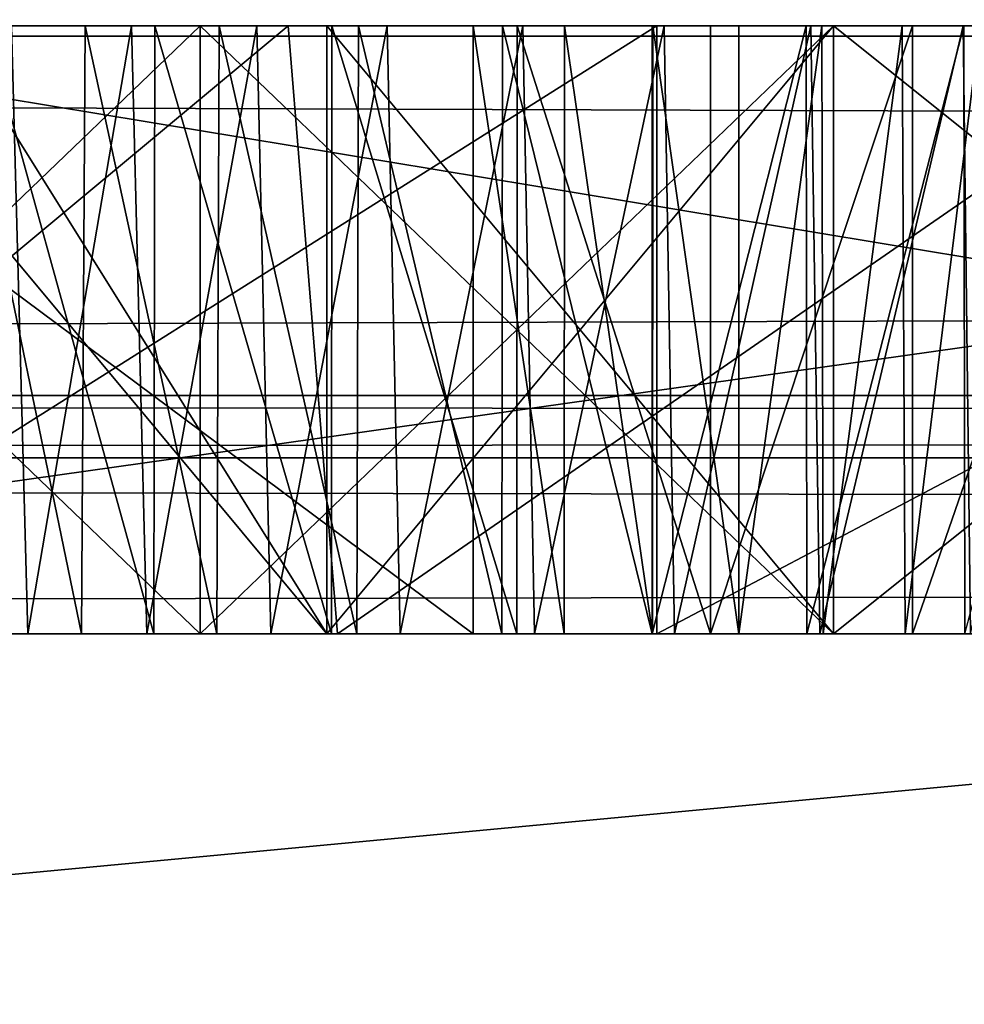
# Model space of a CAD drawing. Header units: millimetres. Extents: x -52 to 107, y -6 to 112.
# Tile 21 of 256: x -0.148 to 0.628, y -2.053 to -1.244. Entities that reach past the tile are written whole.
import ezdxf

# ---------------------------------------------------------------- set-up
doc = ezdxf.new("R2010")
doc.units = ezdxf.units.MM
doc.header["$LTSCALE"] = 65.185185
for name, color, linetype in [('172', 7, 'CONTINUOUS'), ('173', 7, 'CONTINUOUS'), ('174', 7, 'CONTINUOUS'), ('184', 7, 'CONTINUOUS'), ('185', 7, 'CONTINUOUS'), ('186', 7, 'CONTINUOUS'), ('191', 7, 'CONTINUOUS'), ('192', 7, 'CONTINUOUS'), ('193', 7, 'CONTINUOUS'), ('203', 7, 'CONTINUOUS'), ('204', 7, 'CONTINUOUS'), ('205', 7, 'CONTINUOUS'), ('207', 7, 'CONTINUOUS'), ('209', 7, 'CONTINUOUS'), ('260', 7, 'CONTINUOUS'), ('262', 7, 'CONTINUOUS'), ('263', 7, 'CONTINUOUS'), ('265', 7, 'CONTINUOUS'), ('266', 7, 'CONTINUOUS'), ('271', 7, 'CONTINUOUS'), ('272', 7, 'CONTINUOUS'), ('277', 7, 'CONTINUOUS'), ('279', 7, 'CONTINUOUS'), ('281', 7, 'CONTINUOUS'), ('2974', 7, 'CONTINUOUS'), ('2975', 7, 'CONTINUOUS'), ('2982', 7, 'CONTINUOUS'), ('327', 7, 'CONTINUOUS'), ('339', 7, 'CONTINUOUS'), ('63', 7, 'CONTINUOUS'), ('65', 7, 'CONTINUOUS')]:
    doc.layers.add(name, color=color, linetype=linetype)

msp = doc.modelspace()

# ---------------------------------------------------------------- linework, layer by layer
at = {"layer": '172', "color": 7, "linetype": 'CONTINUOUS', "true_color": 0x141a1c}
for points in [[(-0.3125, -1.24874, -33.23404), (-0.3125, -1.74874, -33.23404), (0.10417, -1.74874, -33.55319), (-0.3125, -1.24874, -33.23404)], [(0.10417, -1.24874, -33.55319), (-0.3125, -1.24874, -33.23404), (0.10417, -1.74874, -33.55319), (0.10417, -1.24874, -33.55319)]]:
    msp.add_3dface(points, dxfattribs=at)
at = {"layer": '173', "color": 7, "linetype": 'CONTINUOUS', "true_color": 0x141a1c}
for points in [[(0.10417, -1.24874, -33.55319), (0.10417, -1.74874, -33.55319), (0.52083, -1.24874, -33.65957), (0.10417, -1.24874, -33.55319)], [(0.52083, -1.24874, -33.65957), (0.10417, -1.74874, -33.55319), (0.52083, -1.74874, -33.65957), (0.52083, -1.24874, -33.65957)]]:
    msp.add_3dface(points, dxfattribs=at)
at = {"layer": '174', "color": 7, "linetype": 'CONTINUOUS', "true_color": 0x141a1c}
for points in [[(0.52083, -1.24874, -33.65957), (0.52083, -1.74874, -33.65957), (1.14583, -1.74874, -33.65957), (0.52083, -1.24874, -33.65957)], [(1.14583, -1.24874, -33.65957), (0.52083, -1.24874, -33.65957), (1.14583, -1.74874, -33.65957), (1.14583, -1.24874, -33.65957)]]:
    msp.add_3dface(points, dxfattribs=at)
at = {"layer": '184', "color": 7, "linetype": 'CONTINUOUS', "true_color": 0x141a1c}
for points in [[(1.14583, -1.24874, -31.53191), (1.14583, -1.74874, -31.53191), (0.52083, -1.74874, -31.53191), (1.14583, -1.24874, -31.53191)], [(0.52083, -1.24874, -31.53191), (1.14583, -1.24874, -31.53191), (0.52083, -1.74874, -31.53191), (0.52083, -1.24874, -31.53191)]]:
    msp.add_3dface(points, dxfattribs=at)
at = {"layer": '185', "color": 7, "linetype": 'CONTINUOUS', "true_color": 0x141a1c}
for points in [[(0.52083, -1.24874, -31.53191), (0.52083, -1.74874, -31.53191), (0.10417, -1.24874, -31.6383), (0.52083, -1.24874, -31.53191)], [(0.10417, -1.24874, -31.6383), (0.52083, -1.74874, -31.53191), (0.10417, -1.74874, -31.6383), (0.10417, -1.24874, -31.6383)]]:
    msp.add_3dface(points, dxfattribs=at)
at = {"layer": '186', "color": 7, "linetype": 'CONTINUOUS', "true_color": 0x141a1c}
for points in [[(0.10417, -1.24874, -31.6383), (0.10417, -1.74874, -31.6383), (-0.20833, -1.24874, -31.85106), (0.10417, -1.24874, -31.6383)], [(-0.20833, -1.24874, -31.85106), (0.10417, -1.74874, -31.6383), (-0.20833, -1.74874, -31.85106), (-0.20833, -1.24874, -31.85106)]]:
    msp.add_3dface(points, dxfattribs=at)
at = {"layer": '191', "color": 7, "linetype": 'CONTINUOUS', "true_color": 0x141a1c}
for points in [[(-0.52083, -1.24874, -31.42553), (-0.52083, -1.74874, -31.42553), (0, -1.74874, -31.10638), (-0.52083, -1.24874, -31.42553)], [(0, -1.24874, -31.10638), (-0.52083, -1.24874, -31.42553), (0, -1.74874, -31.10638), (0, -1.24874, -31.10638)]]:
    msp.add_3dface(points, dxfattribs=at)
at = {"layer": '192', "color": 7, "linetype": 'CONTINUOUS', "true_color": 0x141a1c}
for points in [[(0, -1.24874, -31.10638), (0, -1.74874, -31.10638), (0.52083, -1.74874, -31), (0, -1.24874, -31.10638)], [(0.52083, -1.24874, -31), (0, -1.24874, -31.10638), (0.52083, -1.74874, -31), (0.52083, -1.24874, -31)]]:
    msp.add_3dface(points, dxfattribs=at)
at = {"layer": '193', "color": 7, "linetype": 'CONTINUOUS', "true_color": 0x141a1c}
for points in [[(0.52083, -1.24874, -31), (0.52083, -1.74874, -31), (1.14583, -1.74874, -31), (0.52083, -1.24874, -31)], [(1.14583, -1.24874, -31), (0.52083, -1.24874, -31), (1.14583, -1.74874, -31), (1.14583, -1.24874, -31)]]:
    msp.add_3dface(points, dxfattribs=at)
at = {"layer": '203', "color": 7, "linetype": 'CONTINUOUS', "true_color": 0x141a1c}
for points in [[(1.14583, -1.24874, -34.19149), (1.14583, -1.74874, -34.19149), (0.52083, -1.74874, -34.19149), (1.14583, -1.24874, -34.19149)], [(0.52083, -1.24874, -34.19149), (1.14583, -1.24874, -34.19149), (0.52083, -1.74874, -34.19149), (0.52083, -1.24874, -34.19149)]]:
    msp.add_3dface(points, dxfattribs=at)
at = {"layer": '204', "color": 7, "linetype": 'CONTINUOUS', "true_color": 0x141a1c}
for points in [[(0.52083, -1.24874, -34.19149), (0.52083, -1.74874, -34.19149), (0, -1.74874, -34.08511), (0.52083, -1.24874, -34.19149)], [(0, -1.24874, -34.08511), (0.52083, -1.24874, -34.19149), (0, -1.74874, -34.08511), (0, -1.24874, -34.08511)]]:
    msp.add_3dface(points, dxfattribs=at)
at = {"layer": '205', "color": 7, "linetype": 'CONTINUOUS', "true_color": 0x141a1c}
for points in [[(0, -1.24874, -34.08511), (0, -1.74874, -34.08511), (-0.52083, -1.74874, -33.76596), (0, -1.24874, -34.08511)], [(-0.52083, -1.24874, -33.76596), (0, -1.24874, -34.08511), (-0.52083, -1.74874, -33.76596), (-0.52083, -1.24874, -33.76596)]]:
    msp.add_3dface(points, dxfattribs=at)
at = {"layer": '207', "color": 7, "linetype": 'CONTINUOUS', "true_color": 0x141a1c}
for points in [[(-0.52083, -1.24874, -35.46809), (-0.52083, -1.74874, -35.46809), (2.5, -1.74874, -35.46809), (-0.52083, -1.24874, -35.46809)], [(2.5, -1.24874, -35.46809), (-0.52083, -1.24874, -35.46809), (2.5, -1.74874, -35.46809), (2.5, -1.24874, -35.46809)]]:
    msp.add_3dface(points, dxfattribs=at)
at = {"layer": '209', "color": 7, "linetype": 'CONTINUOUS', "true_color": 0x141a1c}
for points in [[(2.5, -1.24874, -36), (2.5, -1.74874, -36), (-1.04167, -1.74874, -36), (2.5, -1.24874, -36)], [(-1.04167, -1.24874, -36), (2.5, -1.24874, -36), (-1.04167, -1.74874, -36), (-1.04167, -1.24874, -36)]]:
    msp.add_3dface(points, dxfattribs=at)
at = {"layer": '260', "color": 7, "linetype": 'CONTINUOUS', "true_color": 0x141a1c}
for points in [[(-0.56326, -1.24874, 31.553), (0.07228, -1.24874, 31.47578), (-0.52815, -1.74874, 31.54491), (-0.56326, -1.24874, 31.553)], [(-0.52815, -1.74874, 31.54491), (0.07228, -1.24874, 31.47578), (0.11294, -1.74874, 31.47404), (-0.52815, -1.74874, 31.54491)], [(0.07228, -1.24874, 31.47578), (0.83607, -1.24874, 31.514), (0.11294, -1.74874, 31.47404), (0.07228, -1.24874, 31.47578)], [(0.11294, -1.74874, 31.47404), (0.83607, -1.24874, 31.514), (0.86434, -1.74874, 31.51956), (0.11294, -1.74874, 31.47404)]]:
    msp.add_3dface(points, dxfattribs=at)
at = {"layer": '262', "color": 7, "linetype": 'CONTINUOUS', "true_color": 0x141a1c}
for points in [[(0.22452, -1.24874, 31.90461), (-0.44697, -1.24874, 31.99471), (0.22452, -1.74874, 31.90461), (0.22452, -1.24874, 31.90461)], [(0.22452, -1.74874, 31.90461), (-0.44697, -1.24874, 31.99471), (-0.44599, -1.74874, 31.99438), (0.22452, -1.74874, 31.90461)]]:
    msp.add_3dface(points, dxfattribs=at)
at = {"layer": '263', "color": 7, "linetype": 'CONTINUOUS', "true_color": 0x141a1c}
for points in [[(0.22452, -1.24874, 31.90461), (0.22452, -1.74874, 31.90461), (0.29918, -1.74874, 31.90736), (0.22452, -1.24874, 31.90461)], [(0.29951, -1.24874, 31.90744), (0.22452, -1.24874, 31.90461), (0.29918, -1.74874, 31.90736), (0.29951, -1.24874, 31.90744)], [(0.37198, -1.74874, 31.91285), (0.29951, -1.24874, 31.90744), (0.29918, -1.74874, 31.90736), (0.37198, -1.74874, 31.91285)], [(0.37227, -1.24874, 31.91292), (0.29951, -1.24874, 31.90744), (0.37198, -1.74874, 31.91285), (0.37227, -1.24874, 31.91292)], [(0.44293, -1.74874, 31.9211), (0.37227, -1.24874, 31.91292), (0.37198, -1.74874, 31.91285), (0.44293, -1.74874, 31.9211)], [(0.44281, -1.24874, 31.92107), (0.37227, -1.24874, 31.91292), (0.44293, -1.74874, 31.9211), (0.44281, -1.24874, 31.92107)], [(0.51122, -1.24874, 31.93218), (0.44281, -1.24874, 31.92107), (0.44293, -1.74874, 31.9211), (0.51122, -1.24874, 31.93218)], [(0.51232, -1.74874, 31.93242), (0.51122, -1.24874, 31.93218), (0.44293, -1.74874, 31.9211), (0.51232, -1.74874, 31.93242)], [(0.57734, -1.24874, 31.9457), (0.51122, -1.24874, 31.93218), (0.51232, -1.74874, 31.93242), (0.57734, -1.24874, 31.9457)], [(0.57961, -1.74874, 31.94622), (0.57734, -1.24874, 31.9457), (0.51232, -1.74874, 31.93242), (0.57961, -1.74874, 31.94622)], [(0.64095, -1.24874, 31.96085), (0.57734, -1.24874, 31.9457), (0.57961, -1.74874, 31.94622), (0.64095, -1.24874, 31.96085)], [(0.64409, -1.74874, 31.96166), (0.64095, -1.24874, 31.96085), (0.57961, -1.74874, 31.94622), (0.64409, -1.74874, 31.96166)]]:
    msp.add_3dface(points, dxfattribs=at)
at = {"layer": '265', "color": 7, "linetype": 'CONTINUOUS', "true_color": 0x141a1c}
for points in [[(-0.17733, -1.74874, 32.87654), (-0.17652, -1.24874, 32.87636), (-0.038, -1.74874, 32.84755), (-0.17733, -1.74874, 32.87654)], [(-0.17652, -1.24874, 32.87636), (-0.03738, -1.24874, 32.84743), (-0.038, -1.74874, 32.84755), (-0.17652, -1.24874, 32.87636)], [(-0.038, -1.74874, 32.84755), (-0.03738, -1.24874, 32.84743), (0.1079, -1.74874, 32.82068), (-0.038, -1.74874, 32.84755)], [(-0.03738, -1.24874, 32.84743), (0.10834, -1.24874, 32.82061), (0.1079, -1.74874, 32.82068), (-0.03738, -1.24874, 32.84743)], [(0.1079, -1.74874, 32.82068), (0.10834, -1.24874, 32.82061), (0.26031, -1.74874, 32.79598), (0.1079, -1.74874, 32.82068)], [(0.10834, -1.24874, 32.82061), (0.26057, -1.24874, 32.79594), (0.26031, -1.74874, 32.79598), (0.10834, -1.24874, 32.82061)], [(0.26031, -1.74874, 32.79598), (0.26057, -1.24874, 32.79594), (0.41951, -1.74874, 32.77335), (0.26031, -1.74874, 32.79598)], [(0.26057, -1.24874, 32.79594), (0.41961, -1.24874, 32.77334), (0.41951, -1.74874, 32.77335), (0.26057, -1.24874, 32.79594)], [(0.41961, -1.24874, 32.77334), (0.58564, -1.24874, 32.75328), (0.41951, -1.74874, 32.77335), (0.41961, -1.24874, 32.77334)], [(0.41951, -1.74874, 32.77335), (0.58564, -1.24874, 32.75328), (0.58566, -1.74874, 32.75328), (0.41951, -1.74874, 32.77335)], [(0.58564, -1.24874, 32.75328), (0.75869, -1.24874, 32.7351), (0.58566, -1.74874, 32.75328), (0.58564, -1.24874, 32.75328)], [(0.58566, -1.74874, 32.75328), (0.75869, -1.24874, 32.7351), (0.75879, -1.74874, 32.73509), (0.58566, -1.74874, 32.75328)]]:
    msp.add_3dface(points, dxfattribs=at)
at = {"layer": '266', "color": 7, "linetype": 'CONTINUOUS', "true_color": 0x141a1c}
for points in [[(-0.09762, -1.74874, 35.08789), (-0.20101, -1.24874, 35.09688), (-0.20484, -1.74874, 35.09715), (-0.09762, -1.74874, 35.08789)], [(-0.09467, -1.24874, 35.0876), (-0.20101, -1.24874, 35.09688), (-0.09762, -1.74874, 35.08789), (-0.09467, -1.24874, 35.0876)], [(0.01364, -1.74874, 35.07558), (-0.09467, -1.24874, 35.0876), (-0.09762, -1.74874, 35.08789), (0.01364, -1.74874, 35.07558)], [(0.0157, -1.24874, 35.07532), (-0.09467, -1.24874, 35.0876), (0.01364, -1.74874, 35.07558), (0.0157, -1.24874, 35.07532)], [(0.12889, -1.74874, 35.05906), (0.0157, -1.24874, 35.07532), (0.01364, -1.74874, 35.07558), (0.12889, -1.74874, 35.05906)], [(0.13009, -1.24874, 35.05887), (0.0157, -1.24874, 35.07532), (0.12889, -1.74874, 35.05906), (0.13009, -1.24874, 35.05887)], [(0.24817, -1.74874, 35.03643), (0.13009, -1.24874, 35.05887), (0.12889, -1.74874, 35.05906), (0.24817, -1.74874, 35.03643)], [(0.24865, -1.24874, 35.03634), (0.13009, -1.24874, 35.05887), (0.24817, -1.74874, 35.03643), (0.24865, -1.24874, 35.03634)], [(0.37173, -1.74874, 35.00857), (0.24865, -1.24874, 35.03634), (0.24817, -1.74874, 35.03643), (0.37173, -1.74874, 35.00857)], [(0.3716, -1.24874, 35.00862), (0.24865, -1.24874, 35.03634), (0.37173, -1.74874, 35.00857), (0.3716, -1.24874, 35.00862)], [(0.49821, -1.24874, 34.97412), (0.3716, -1.24874, 35.00862), (0.37173, -1.74874, 35.00857), (0.49821, -1.24874, 34.97412)], [(0.49881, -1.74874, 34.97393), (0.49821, -1.24874, 34.97412), (0.37173, -1.74874, 35.00857), (0.49881, -1.74874, 34.97393)], [(0.62787, -1.24874, 34.93114), (0.49821, -1.24874, 34.97412), (0.49881, -1.74874, 34.97393), (0.62787, -1.24874, 34.93114)], [(0.62876, -1.74874, 34.93083), (0.62787, -1.24874, 34.93114), (0.49881, -1.74874, 34.97393), (0.62876, -1.74874, 34.93083)], [(0.76094, -1.24874, 34.88043), (0.62787, -1.24874, 34.93114), (0.62876, -1.74874, 34.93083), (0.76094, -1.24874, 34.88043)]]:
    msp.add_3dface(points, dxfattribs=at)
at = {"layer": '271', "color": 7, "linetype": 'CONTINUOUS', "true_color": 0x141a1c}
for points in [[(-0.41667, -1.24874, 34.67401), (0.37546, -1.24874, 34.54944), (-0.41667, -1.74874, 34.67401), (-0.41667, -1.24874, 34.67401)], [(-0.41667, -1.74874, 34.67401), (0.37546, -1.24874, 34.54944), (0.37548, -1.74874, 34.54944), (-0.41667, -1.74874, 34.67401)], [(0.37546, -1.24874, 34.54944), (1.3234, -1.24874, 34.13644), (0.37548, -1.74874, 34.54944), (0.37546, -1.24874, 34.54944)], [(1.3234, -1.24874, 34.13644), (1.3234, -1.74874, 34.13644), (0.37548, -1.74874, 34.54944), (1.3234, -1.24874, 34.13644)]]:
    msp.add_3dface(points, dxfattribs=at)
at = {"layer": '272', "color": 7, "linetype": 'CONTINUOUS', "true_color": 0x141a1c}
for points in [[(-0.23539, -1.74874, 33.31464), (-0.14166, -1.74874, 33.29499), (-0.15513, -1.24874, 33.29773), (-0.23539, -1.74874, 33.31464)], [(-0.15513, -1.24874, 33.29773), (-0.14166, -1.74874, 33.29499), (-0.05641, -1.24874, 33.27836), (-0.15513, -1.24874, 33.29773)], [(-0.14166, -1.74874, 33.29499), (-0.04388, -1.74874, 33.27601), (-0.05641, -1.24874, 33.27836), (-0.14166, -1.74874, 33.29499)], [(-0.05641, -1.24874, 33.27836), (-0.04388, -1.74874, 33.27601), (0.04648, -1.24874, 33.25973), (-0.05641, -1.24874, 33.27836)], [(-0.04388, -1.74874, 33.27601), (0.05806, -1.74874, 33.25773), (0.04648, -1.24874, 33.25973), (-0.04388, -1.74874, 33.27601)], [(0.04648, -1.24874, 33.25973), (0.05806, -1.74874, 33.25773), (0.15378, -1.24874, 33.24194), (0.04648, -1.24874, 33.25973)], [(0.05806, -1.74874, 33.25773), (0.16433, -1.74874, 33.24026), (0.15378, -1.24874, 33.24194), (0.05806, -1.74874, 33.25773)], [(0.15378, -1.24874, 33.24194), (0.16433, -1.74874, 33.24026), (0.26543, -1.24874, 33.22494), (0.15378, -1.24874, 33.24194)], [(0.16433, -1.74874, 33.24026), (0.2749, -1.74874, 33.22356), (0.26543, -1.24874, 33.22494), (0.16433, -1.74874, 33.24026)], [(0.26543, -1.24874, 33.22494), (0.2749, -1.74874, 33.22356), (0.38157, -1.24874, 33.20872), (0.26543, -1.24874, 33.22494)], [(0.2749, -1.74874, 33.22356), (0.38993, -1.74874, 33.20761), (0.38157, -1.24874, 33.20872), (0.2749, -1.74874, 33.22356)], [(0.38157, -1.24874, 33.20872), (0.38993, -1.74874, 33.20761), (0.50218, -1.24874, 33.19334), (0.38157, -1.24874, 33.20872)], [(0.38993, -1.74874, 33.20761), (0.50942, -1.74874, 33.19245), (0.50218, -1.24874, 33.19334), (0.38993, -1.74874, 33.20761)], [(0.50218, -1.24874, 33.19334), (0.50942, -1.74874, 33.19245), (0.62736, -1.24874, 33.17857), (0.50218, -1.24874, 33.19334)], [(0.50942, -1.74874, 33.19245), (0.63344, -1.74874, 33.17789), (0.62736, -1.24874, 33.17857), (0.50942, -1.74874, 33.19245)], [(0.62736, -1.24874, 33.17857), (0.63344, -1.74874, 33.17789), (0.75716, -1.24874, 33.16438), (0.62736, -1.24874, 33.17857)]]:
    msp.add_3dface(points, dxfattribs=at)
at = {"layer": '277', "color": 7, "linetype": 'CONTINUOUS', "true_color": 0xe0f2ff}
for points in [[(-1.04167, -1.74874, -36), (2.5, -1.74874, -36), (-18.5, -1.74874, -44.19445), (-1.04167, -1.74874, -36)], [(2.5, -1.74874, -36), (73.5, -1.74874, -42), (-18.5, -1.74874, -44.19445), (2.5, -1.74874, -36)], [(2.83247, -1.74874, 39.75219), (-12.25388, -1.74874, 35), (-18.5, -1.74874, 42), (2.83247, -1.74874, 39.75219)], [(73.5, -1.74874, 44.19445), (2.83247, -1.74874, 39.75219), (-18.5, -1.74874, 42), (73.5, -1.74874, 44.19445)], [(73.5, -1.74874, -42), (73.5, -1.74874, -44.19445), (-18.5, -1.74874, -44.19445), (73.5, -1.74874, -42)], [(-18.5, -1.74874, 44.19445), (73.5, -1.74874, 44.19445), (-18.5, -1.74874, 42), (-18.5, -1.74874, 44.19445)], [(-11.7228, -1.74874, 35), (-12.25388, -1.74874, 35), (2.83247, -1.74874, 39.75219), (-11.7228, -1.74874, 35)], [(-9.52288, -1.74874, 35), (-11.7228, -1.74874, 35), (2.83247, -1.74874, 39.75219), (-9.52288, -1.74874, 35)], [(-8.99395, -1.74874, 35), (-9.52288, -1.74874, 35), (2.83247, -1.74874, 39.75219), (-8.99395, -1.74874, 35)], [(-8.07211, -1.74874, 35), (-8.99395, -1.74874, 35), (2.83247, -1.74874, 39.75219), (-8.07211, -1.74874, 35)], [(-7.54102, -1.74874, 35), (-8.07211, -1.74874, 35), (2.83247, -1.74874, 39.75219), (-7.54102, -1.74874, 35)], [(-5.53109, -1.74874, 35), (-7.54102, -1.74874, 35), (2.83247, -1.74874, 39.75219), (-5.53109, -1.74874, 35)], [(-5, -1.74874, 35), (-5.53109, -1.74874, 35), (2.83247, -1.74874, 39.75219), (-5, -1.74874, 35)], [(-2.99007, -1.74874, 35), (-5, -1.74874, 35), (2.83247, -1.74874, 39.75219), (-2.99007, -1.74874, 35)], [(-2.45898, -1.74874, 35), (-2.99007, -1.74874, 35), (2.83247, -1.74874, 39.75219), (-2.45898, -1.74874, 35)], [(-2.45901, -1.74874, 33.7583), (-2.45898, -1.74874, 35), (2.83247, -1.74874, 39.75219), (-2.45901, -1.74874, 33.7583)], [(-1.499, -1.74874, 34.74653), (-2.45901, -1.74874, 33.7583), (2.83247, -1.74874, 39.75219), (-1.499, -1.74874, 34.74653)], [(-1.40435, -1.74874, 34.83788), (-1.499, -1.74874, 34.74653), (2.83247, -1.74874, 39.75219), (-1.40435, -1.74874, 34.83788)], [(-1.31407, -1.74874, 34.90666), (-1.40435, -1.74874, 34.83788), (2.83247, -1.74874, 39.75219), (-1.31407, -1.74874, 34.90666)], [(-1.21617, -1.74874, 34.96473), (-1.31407, -1.74874, 34.90666), (2.83247, -1.74874, 39.75219), (-1.21617, -1.74874, 34.96473)], [(-1.11027, -1.74874, 35.01199), (-1.21617, -1.74874, 34.96473), (2.83247, -1.74874, 39.75219), (-1.11027, -1.74874, 35.01199)], [(-0.99397, -1.74874, 35.04965), (-1.11027, -1.74874, 35.01199), (2.83247, -1.74874, 39.75219), (-0.99397, -1.74874, 35.04965)], [(-0.86626, -1.74874, 35.07768), (-0.99397, -1.74874, 35.04965), (2.83247, -1.74874, 39.75219), (-0.86626, -1.74874, 35.07768)], [(-0.72595, -1.74874, 35.09611), (-0.86626, -1.74874, 35.07768), (2.83247, -1.74874, 39.75219), (-0.72595, -1.74874, 35.09611)], [(-0.5729, -1.74874, 35.10529), (-0.72595, -1.74874, 35.09611), (2.83247, -1.74874, 39.75219), (-0.5729, -1.74874, 35.10529)], [(-0.4075, -1.74874, 35.10563), (-0.5729, -1.74874, 35.10529), (2.83247, -1.74874, 39.75219), (-0.4075, -1.74874, 35.10563)], [(-0.52083, -1.74874, -31.42553), (-0.52815, -1.74874, 31.54491), (0.11294, -1.74874, 31.47404), (-0.52083, -1.74874, -31.42553)], [(0, -1.74874, -31.10638), (-0.52083, -1.74874, -31.42553), (0.11294, -1.74874, 31.47404), (0, -1.74874, -31.10638)], [(1.66667, -1.74874, -34.08511), (2.1875, -1.74874, -33.76596), (-0.52083, -1.74874, -35.46809), (1.66667, -1.74874, -34.08511)], [(-0.52083, -1.74874, -35.46809), (2.1875, -1.74874, -33.76596), (2.5, -1.74874, -35.46809), (-0.52083, -1.74874, -35.46809)], [(1.14583, -1.74874, -34.19149), (1.66667, -1.74874, -34.08511), (-0.52083, -1.74874, -35.46809), (1.14583, -1.74874, -34.19149)], [(0.52083, -1.74874, -34.19149), (1.14583, -1.74874, -34.19149), (-0.52083, -1.74874, -35.46809), (0.52083, -1.74874, -34.19149)], [(0, -1.74874, -34.08511), (0.52083, -1.74874, -34.19149), (-0.52083, -1.74874, -35.46809), (0, -1.74874, -34.08511)], [(-0.52083, -1.74874, -33.76596), (0, -1.74874, -34.08511), (-0.52083, -1.74874, -35.46809), (-0.52083, -1.74874, -33.76596)], [(0.22452, -1.74874, 31.90461), (-0.44599, -1.74874, 31.99438), (0.1079, -1.74874, 32.82068), (0.22452, -1.74874, 31.90461)], [(-0.44599, -1.74874, 31.99438), (-0.17733, -1.74874, 32.87654), (-0.038, -1.74874, 32.84755), (-0.44599, -1.74874, 31.99438)], [(-0.44599, -1.74874, 31.99438), (-0.038, -1.74874, 32.84755), (0.1079, -1.74874, 32.82068), (-0.44599, -1.74874, 31.99438)], [(-0.30805, -1.74874, 35.10272), (-0.4075, -1.74874, 35.10563), (2.83247, -1.74874, 39.75219), (-0.30805, -1.74874, 35.10272)], [(0.10417, -1.74874, -33.55319), (-0.3125, -1.74874, -33.23404), (0.10417, -1.74874, -31.6383), (0.10417, -1.74874, -33.55319)], [(0.10417, -1.74874, -31.6383), (-0.3125, -1.74874, -33.23404), (-0.20833, -1.74874, -31.85106), (0.10417, -1.74874, -31.6383)], [(-0.20484, -1.74874, 35.09715), (-0.30805, -1.74874, 35.10272), (2.83247, -1.74874, 39.75219), (-0.20484, -1.74874, 35.09715)], [(-0.09762, -1.74874, 35.08789), (-0.20484, -1.74874, 35.09715), (2.83247, -1.74874, 39.75219), (-0.09762, -1.74874, 35.08789)], [(0.01364, -1.74874, 35.07558), (-0.09762, -1.74874, 35.08789), (2.83247, -1.74874, 39.75219), (0.01364, -1.74874, 35.07558)], [(0.52083, -1.74874, -31), (0, -1.74874, -31.10638), (0.11294, -1.74874, 31.47404), (0.52083, -1.74874, -31)], [(0.12889, -1.74874, 35.05906), (0.01364, -1.74874, 35.07558), (2.83247, -1.74874, 39.75219), (0.12889, -1.74874, 35.05906)], [(0.52083, -1.74874, -33.65957), (0.10417, -1.74874, -33.55319), (0.52083, -1.74874, -31.53191), (0.52083, -1.74874, -33.65957)], [(0.52083, -1.74874, -31.53191), (0.10417, -1.74874, -33.55319), (0.10417, -1.74874, -31.6383), (0.52083, -1.74874, -31.53191)], [(0.22452, -1.74874, 31.90461), (0.1079, -1.74874, 32.82068), (0.26031, -1.74874, 32.79598), (0.22452, -1.74874, 31.90461)], [(0.52083, -1.74874, -31), (0.11294, -1.74874, 31.47404), (0.86434, -1.74874, 31.51956), (0.52083, -1.74874, -31)], [(0.24817, -1.74874, 35.03643), (0.12889, -1.74874, 35.05906), (2.83247, -1.74874, 39.75219), (0.24817, -1.74874, 35.03643)], [(0.29918, -1.74874, 31.90736), (0.22452, -1.74874, 31.90461), (0.26031, -1.74874, 32.79598), (0.29918, -1.74874, 31.90736)], [(0.37173, -1.74874, 35.00857), (0.24817, -1.74874, 35.03643), (2.83247, -1.74874, 39.75219), (0.37173, -1.74874, 35.00857)], [(0.29918, -1.74874, 31.90736), (0.26031, -1.74874, 32.79598), (0.41951, -1.74874, 32.77335), (0.29918, -1.74874, 31.90736)], [(0.37198, -1.74874, 31.91285), (0.29918, -1.74874, 31.90736), (0.41951, -1.74874, 32.77335), (0.37198, -1.74874, 31.91285)], [(0.49881, -1.74874, 34.97393), (0.37173, -1.74874, 35.00857), (2.83247, -1.74874, 39.75219), (0.49881, -1.74874, 34.97393)], [(0.44293, -1.74874, 31.9211), (0.37198, -1.74874, 31.91285), (0.41951, -1.74874, 32.77335), (0.44293, -1.74874, 31.9211)], [(0.44293, -1.74874, 31.9211), (0.41951, -1.74874, 32.77335), (0.58566, -1.74874, 32.75328), (0.44293, -1.74874, 31.9211)], [(0.51232, -1.74874, 31.93242), (0.44293, -1.74874, 31.9211), (0.58566, -1.74874, 32.75328), (0.51232, -1.74874, 31.93242)], [(0.62876, -1.74874, 34.93083), (0.49881, -1.74874, 34.97393), (2.83247, -1.74874, 39.75219), (0.62876, -1.74874, 34.93083)], [(0.57961, -1.74874, 31.94622), (0.51232, -1.74874, 31.93242), (0.58566, -1.74874, 32.75328), (0.57961, -1.74874, 31.94622)], [(1.14583, -1.74874, -33.65957), (0.52083, -1.74874, -33.65957), (1.14583, -1.74874, -31.53191), (1.14583, -1.74874, -33.65957)], [(1.14583, -1.74874, -31.53191), (0.52083, -1.74874, -33.65957), (0.52083, -1.74874, -31.53191), (1.14583, -1.74874, -31.53191)], [(1.14583, -1.74874, -31), (0.52083, -1.74874, -31), (0.86434, -1.74874, 31.51956), (1.14583, -1.74874, -31)], [(0.64409, -1.74874, 31.96166), (0.57961, -1.74874, 31.94622), (0.58566, -1.74874, 32.75328), (0.64409, -1.74874, 31.96166)], [(0.64409, -1.74874, 31.96166), (0.58566, -1.74874, 32.75328), (0.75879, -1.74874, 32.73509), (0.64409, -1.74874, 31.96166)]]:
    msp.add_3dface(points, dxfattribs=at)
at = {"layer": '279', "color": 7, "linetype": 'CONTINUOUS', "true_color": 0xe0f2ff}
for points in [[(7.41109, 16.25126, 44.99999), (8.14059, 16.06191, 44.99668), (-18.5, -1.25747, 44.69437), (7.41109, 16.25126, 44.99999)], [(-18.5, 16.25126, 44.99999), (7.41109, 16.25126, 44.99999), (-18.5, -1.25747, 44.69437), (-18.5, 16.25126, 44.99999)], [(8.14059, 16.06191, 44.99668), (8.68578, 15.54193, 44.98761), (-18.5, -1.25747, 44.69437), (8.14059, 16.06191, 44.99668)], [(8.68578, 15.54193, 44.98761), (9.76287, 10.77869, 44.90446), (-18.5, -1.25747, 44.69437), (8.68578, 15.54193, 44.98761)], [(9.76287, 10.77869, 44.90446), (12.19802, 6.54574, 44.83058), (-18.5, -1.25747, 44.69437), (9.76287, 10.77869, 44.90446)], [(12.19802, 6.54574, 44.83058), (15.77401, 3.22048, 44.77254), (-18.5, -1.25747, 44.69437), (12.19802, 6.54574, 44.83058)], [(15.77401, 3.22048, 44.77254), (20.17196, 1.09903, 44.73551), (-18.5, -1.25747, 44.69437), (15.77401, 3.22048, 44.77254)], [(20.17196, 1.09903, 44.73551), (25, 0.37029, 44.72279), (-18.5, -1.25747, 44.69437), (20.17196, 1.09903, 44.73551)], [(-18.5, -1.25747, 44.69437), (25, 0.37029, 44.72279), (73.5, -1.25747, 44.69437), (-18.5, -1.25747, 44.69437)]]:
    msp.add_3dface(points, dxfattribs=at)
at = {"layer": '281', "color": 7, "linetype": 'CONTINUOUS', "true_color": 0xe0f2ff}
for points in [[(-18.5, -1.25747, -44.69437), (20.17196, 1.09903, -44.73551), (-18.5, 16.25126, -44.99999), (-18.5, -1.25747, -44.69437)], [(25, 0.37029, -44.72279), (20.17196, 1.09903, -44.73551), (-18.5, -1.25747, -44.69437), (25, 0.37029, -44.72279)], [(73.5, -1.25747, -44.69437), (25, 0.37029, -44.72279), (-18.5, -1.25747, -44.69437), (73.5, -1.25747, -44.69437)]]:
    msp.add_3dface(points, dxfattribs=at)
at = {"layer": '2974', "color": 7, "linetype": 'CONTINUOUS', "true_color": 0xe0f2ff}
for points in [[(0.07228, -1.24874, 31.47578), (-0.56326, -1.24874, 31.553), (-0.44697, -1.24874, 31.99471), (0.07228, -1.24874, 31.47578)], [(0.07228, -1.24874, 31.47578), (-0.44697, -1.24874, 31.99471), (0.22452, -1.24874, 31.90461), (0.07228, -1.24874, 31.47578)], [(-0.20101, -1.24874, 35.09688), (-0.09467, -1.24874, 35.0876), (-0.41667, -1.24874, 34.67401), (-0.20101, -1.24874, 35.09688)], [(-0.09467, -1.24874, 35.0876), (0.0157, -1.24874, 35.07532), (-0.41667, -1.24874, 34.67401), (-0.09467, -1.24874, 35.0876)], [(0.0157, -1.24874, 35.07532), (0.13009, -1.24874, 35.05887), (-0.41667, -1.24874, 34.67401), (0.0157, -1.24874, 35.07532)], [(0.13009, -1.24874, 35.05887), (0.24865, -1.24874, 35.03634), (-0.41667, -1.24874, 34.67401), (0.13009, -1.24874, 35.05887)], [(0.24865, -1.24874, 35.03634), (0.3716, -1.24874, 35.00862), (-0.41667, -1.24874, 34.67401), (0.24865, -1.24874, 35.03634)], [(0.3716, -1.24874, 35.00862), (0.37546, -1.24874, 34.54944), (-0.41667, -1.24874, 34.67401), (0.3716, -1.24874, 35.00862)], [(-0.03738, -1.24874, 32.84743), (-0.17652, -1.24874, 32.87636), (-0.05641, -1.24874, 33.27836), (-0.03738, -1.24874, 32.84743)], [(-0.17652, -1.24874, 32.87636), (-0.15513, -1.24874, 33.29773), (-0.05641, -1.24874, 33.27836), (-0.17652, -1.24874, 32.87636)], [(-0.03738, -1.24874, 32.84743), (-0.05641, -1.24874, 33.27836), (0.04648, -1.24874, 33.25973), (-0.03738, -1.24874, 32.84743)], [(0.10834, -1.24874, 32.82061), (-0.03738, -1.24874, 32.84743), (0.04648, -1.24874, 33.25973), (0.10834, -1.24874, 32.82061)], [(0.10834, -1.24874, 32.82061), (0.04648, -1.24874, 33.25973), (0.15378, -1.24874, 33.24194), (0.10834, -1.24874, 32.82061)], [(0.83607, -1.24874, 31.514), (0.07228, -1.24874, 31.47578), (0.81642, -1.24874, 32.01624), (0.83607, -1.24874, 31.514)], [(0.07228, -1.24874, 31.47578), (0.22452, -1.24874, 31.90461), (0.29951, -1.24874, 31.90744), (0.07228, -1.24874, 31.47578)], [(0.07228, -1.24874, 31.47578), (0.29951, -1.24874, 31.90744), (0.37227, -1.24874, 31.91292), (0.07228, -1.24874, 31.47578)], [(0.07228, -1.24874, 31.47578), (0.37227, -1.24874, 31.91292), (0.44281, -1.24874, 31.92107), (0.07228, -1.24874, 31.47578)], [(0.07228, -1.24874, 31.47578), (0.44281, -1.24874, 31.92107), (0.51122, -1.24874, 31.93218), (0.07228, -1.24874, 31.47578)], [(0.07228, -1.24874, 31.47578), (0.51122, -1.24874, 31.93218), (0.57734, -1.24874, 31.9457), (0.07228, -1.24874, 31.47578)], [(0.07228, -1.24874, 31.47578), (0.57734, -1.24874, 31.9457), (0.64095, -1.24874, 31.96085), (0.07228, -1.24874, 31.47578)], [(0.07228, -1.24874, 31.47578), (0.64095, -1.24874, 31.96085), (0.70218, -1.24874, 31.97787), (0.07228, -1.24874, 31.47578)], [(0.07228, -1.24874, 31.47578), (0.70218, -1.24874, 31.97787), (0.76077, -1.24874, 31.99646), (0.07228, -1.24874, 31.47578)], [(0.07228, -1.24874, 31.47578), (0.76077, -1.24874, 31.99646), (0.81642, -1.24874, 32.01624), (0.07228, -1.24874, 31.47578)], [(0.26057, -1.24874, 32.79594), (0.10834, -1.24874, 32.82061), (0.15378, -1.24874, 33.24194), (0.26057, -1.24874, 32.79594)], [(0.26057, -1.24874, 32.79594), (0.15378, -1.24874, 33.24194), (0.26543, -1.24874, 33.22494), (0.26057, -1.24874, 32.79594)], [(0.41961, -1.24874, 32.77334), (0.26057, -1.24874, 32.79594), (0.38157, -1.24874, 33.20872), (0.41961, -1.24874, 32.77334)], [(0.26057, -1.24874, 32.79594), (0.26543, -1.24874, 33.22494), (0.38157, -1.24874, 33.20872), (0.26057, -1.24874, 32.79594)], [(0.3716, -1.24874, 35.00862), (0.49821, -1.24874, 34.97412), (0.37546, -1.24874, 34.54944), (0.3716, -1.24874, 35.00862)], [(0.49821, -1.24874, 34.97412), (0.62787, -1.24874, 34.93114), (0.37546, -1.24874, 34.54944), (0.49821, -1.24874, 34.97412)], [(0.62787, -1.24874, 34.93114), (0.76094, -1.24874, 34.88043), (0.37546, -1.24874, 34.54944), (0.62787, -1.24874, 34.93114)], [(0.76094, -1.24874, 34.88043), (0.89662, -1.24874, 34.82104), (0.37546, -1.24874, 34.54944), (0.76094, -1.24874, 34.88043)], [(0.89662, -1.24874, 34.82104), (1.03436, -1.24874, 34.75225), (0.37546, -1.24874, 34.54944), (0.89662, -1.24874, 34.82104)], [(1.03436, -1.24874, 34.75225), (1.17445, -1.24874, 34.67445), (0.37546, -1.24874, 34.54944), (1.03436, -1.24874, 34.75225)], [(1.17445, -1.24874, 34.67445), (1.31692, -1.24874, 34.58765), (0.37546, -1.24874, 34.54944), (1.17445, -1.24874, 34.67445)], [(1.31692, -1.24874, 34.58765), (1.3234, -1.24874, 34.13644), (0.37546, -1.24874, 34.54944), (1.31692, -1.24874, 34.58765)], [(0.41961, -1.24874, 32.77334), (0.38157, -1.24874, 33.20872), (0.50218, -1.24874, 33.19334), (0.41961, -1.24874, 32.77334)], [(0.58564, -1.24874, 32.75328), (0.41961, -1.24874, 32.77334), (0.50218, -1.24874, 33.19334), (0.58564, -1.24874, 32.75328)], [(0.58564, -1.24874, 32.75328), (0.50218, -1.24874, 33.19334), (0.62736, -1.24874, 33.17857), (0.58564, -1.24874, 32.75328)], [(0.75869, -1.24874, 32.7351), (0.58564, -1.24874, 32.75328), (0.75716, -1.24874, 33.16438), (0.75869, -1.24874, 32.7351)], [(0.58564, -1.24874, 32.75328), (0.62736, -1.24874, 33.17857), (0.75716, -1.24874, 33.16438), (0.58564, -1.24874, 32.75328)]]:
    msp.add_3dface(points, dxfattribs=at)
at = {"layer": '2975', "color": 7, "linetype": 'CONTINUOUS', "true_color": 0xe0f2ff}
for points in [[(-0.3125, -1.24874, -33.23404), (0.10417, -1.24874, -33.55319), (-1.04167, -1.24874, -33.23404), (-0.3125, -1.24874, -33.23404)], [(0.10417, -1.24874, -33.55319), (-0.52083, -1.24874, -33.76596), (-1.04167, -1.24874, -33.23404), (0.10417, -1.24874, -33.55319)], [(-0.52083, -1.24874, -35.46809), (2.5, -1.24874, -36), (-1.04167, -1.24874, -36), (-0.52083, -1.24874, -35.46809)], [(0.10417, -1.24874, -33.55319), (0.52083, -1.24874, -33.65957), (-0.52083, -1.24874, -33.76596), (0.10417, -1.24874, -33.55319)], [(0.52083, -1.24874, -33.65957), (2.1875, -1.24874, -33.76596), (-0.52083, -1.24874, -33.76596), (0.52083, -1.24874, -33.65957)], [(1.14583, -1.24874, -31.53191), (0.52083, -1.24874, -31.53191), (-0.52083, -1.24874, -31.42553), (1.14583, -1.24874, -31.53191)], [(1.14583, -1.24874, -31.53191), (-0.52083, -1.24874, -31.42553), (2.1875, -1.24874, -31.42553), (1.14583, -1.24874, -31.53191)], [(0.52083, -1.24874, -31.53191), (0.10417, -1.24874, -31.6383), (-0.52083, -1.24874, -31.42553), (0.52083, -1.24874, -31.53191)], [(0.10417, -1.24874, -31.6383), (-0.20833, -1.24874, -31.85106), (-0.52083, -1.24874, -31.42553), (0.10417, -1.24874, -31.6383)], [(-0.52083, -1.24874, -31.42553), (0, -1.24874, -31.10638), (2.1875, -1.24874, -31.42553), (-0.52083, -1.24874, -31.42553)], [(2.1875, -1.24874, -33.76596), (1.66667, -1.24874, -34.08511), (-0.52083, -1.24874, -33.76596), (2.1875, -1.24874, -33.76596)], [(1.66667, -1.24874, -34.08511), (0, -1.24874, -34.08511), (-0.52083, -1.24874, -33.76596), (1.66667, -1.24874, -34.08511)], [(-0.52083, -1.24874, -35.46809), (2.5, -1.24874, -35.46809), (2.5, -1.24874, -36), (-0.52083, -1.24874, -35.46809)], [(0, -1.24874, -31.10638), (0.52083, -1.24874, -31), (1.66667, -1.24874, -31.10638), (0, -1.24874, -31.10638)], [(0, -1.24874, -31.10638), (1.66667, -1.24874, -31.10638), (2.1875, -1.24874, -31.42553), (0, -1.24874, -31.10638)], [(1.66667, -1.24874, -34.08511), (1.14583, -1.24874, -34.19149), (0, -1.24874, -34.08511), (1.66667, -1.24874, -34.08511)], [(1.14583, -1.24874, -34.19149), (0.52083, -1.24874, -34.19149), (0, -1.24874, -34.08511), (1.14583, -1.24874, -34.19149)], [(0.52083, -1.24874, -33.65957), (1.14583, -1.24874, -33.65957), (2.1875, -1.24874, -33.76596), (0.52083, -1.24874, -33.65957)], [(0.52083, -1.24874, -31), (1.14583, -1.24874, -31), (1.66667, -1.24874, -31.10638), (0.52083, -1.24874, -31)]]:
    msp.add_3dface(points, dxfattribs=at)
at = {"layer": '2982', "color": 7, "linetype": 'CONTINUOUS', "true_color": 0xe0f2ff}
for points in [[(-0.41667, -1.74874, 34.67401), (0.37548, -1.74874, 34.54944), (-0.32509, -1.74874, 33.33494), (-0.41667, -1.74874, 34.67401)], [(0.37548, -1.74874, 34.54944), (-0.23539, -1.74874, 33.31464), (-0.32509, -1.74874, 33.33494), (0.37548, -1.74874, 34.54944)], [(0.37548, -1.74874, 34.54944), (-0.14166, -1.74874, 33.29499), (-0.23539, -1.74874, 33.31464), (0.37548, -1.74874, 34.54944)], [(0.37548, -1.74874, 34.54944), (-0.04388, -1.74874, 33.27601), (-0.14166, -1.74874, 33.29499), (0.37548, -1.74874, 34.54944)], [(0.37548, -1.74874, 34.54944), (0.05806, -1.74874, 33.25773), (-0.04388, -1.74874, 33.27601), (0.37548, -1.74874, 34.54944)], [(0.37548, -1.74874, 34.54944), (0.16433, -1.74874, 33.24026), (0.05806, -1.74874, 33.25773), (0.37548, -1.74874, 34.54944)], [(0.37548, -1.74874, 34.54944), (0.2749, -1.74874, 33.22356), (0.16433, -1.74874, 33.24026), (0.37548, -1.74874, 34.54944)], [(0.37548, -1.74874, 34.54944), (0.38993, -1.74874, 33.20761), (0.2749, -1.74874, 33.22356), (0.37548, -1.74874, 34.54944)], [(0.37548, -1.74874, 34.54944), (1.3234, -1.74874, 34.13644), (0.38993, -1.74874, 33.20761), (0.37548, -1.74874, 34.54944)], [(1.3234, -1.74874, 34.13644), (0.50942, -1.74874, 33.19245), (0.38993, -1.74874, 33.20761), (1.3234, -1.74874, 34.13644)], [(1.3234, -1.74874, 34.13644), (0.63344, -1.74874, 33.17789), (0.50942, -1.74874, 33.19245), (1.3234, -1.74874, 34.13644)]]:
    msp.add_3dface(points, dxfattribs=at)
at = {"layer": '327', "color": 7, "linetype": 'CONTINUOUS', "true_color": 0xe0f2ff}
for points in [[(73.5, -1.25747, -44.69437), (-18.5, -1.25747, -44.69437), (-18.5, -1.55281, -44.59137), (73.5, -1.25747, -44.69437)], [(73.5, -1.25747, -44.69437), (-18.5, -1.55281, -44.59137), (73.5, -1.55281, -44.59137), (73.5, -1.25747, -44.69437)], [(-18.5, -1.55281, -44.59137), (-18.5, -1.60405, -44.54624), (73.5, -1.55281, -44.59137), (-18.5, -1.55281, -44.59137)], [(73.5, -1.55281, -44.59137), (-18.5, -1.60405, -44.54624), (73.5, -1.60405, -44.54624), (73.5, -1.55281, -44.59137)], [(-18.5, -1.74874, -44.19445), (73.5, -1.74874, -44.19445), (73.5, -1.60405, -44.54624), (-18.5, -1.74874, -44.19445)], [(-18.5, -1.60405, -44.54624), (-18.5, -1.74874, -44.19445), (73.5, -1.60405, -44.54624), (-18.5, -1.60405, -44.54624)]]:
    msp.add_3dface(points, dxfattribs=at)
at = {"layer": '339', "color": 7, "linetype": 'CONTINUOUS', "true_color": 0xe0f2ff}
for points in [[(-18.5, -1.25747, 44.69437), (73.5, -1.25747, 44.69437), (73.5, -1.55281, 44.59137), (-18.5, -1.25747, 44.69437)], [(-18.5, -1.55284, 44.59134), (-18.5, -1.25747, 44.69437), (73.5, -1.55281, 44.59137), (-18.5, -1.55284, 44.59134)], [(73.5, -1.60405, 44.54624), (-18.5, -1.55284, 44.59134), (73.5, -1.55281, 44.59137), (73.5, -1.60405, 44.54624)], [(-18.5, -1.60409, 44.5462), (-18.5, -1.55284, 44.59134), (73.5, -1.60405, 44.54624), (-18.5, -1.60409, 44.5462)], [(73.5, -1.74874, 44.19445), (-18.5, -1.60409, 44.5462), (73.5, -1.60405, 44.54624), (73.5, -1.74874, 44.19445)], [(73.5, -1.74874, 44.19445), (-18.5, -1.74874, 44.19445), (-18.5, -1.60409, 44.5462), (73.5, -1.74874, 44.19445)]]:
    msp.add_3dface(points, dxfattribs=at)
at = {"layer": '63', "color": 7, "linetype": 'CONTINUOUS', "true_color": 0xe0f2ff}
for points in [[(8.73645, 15.45371, -50.01391), (9.8317, 10.72746, -50.09641), (-40.58418, -5.74874, -50.384), (8.73645, 15.45371, -50.01391)], [(8.73645, 15.45371, -50.01391), (-40.58418, -5.74874, -50.384), (-24.384, 1.26871, -50.26151), (8.73645, 15.45371, -50.01391)], [(9.8317, 10.72746, -50.09641), (12.26827, 6.53241, -50.16963), (-40.58418, -5.74874, -50.384), (9.8317, 10.72746, -50.09641)], [(12.26827, 6.53241, -50.16963), (15.83053, 3.23958, -50.22711), (-40.58418, -5.74874, -50.384), (12.26827, 6.53241, -50.16963)], [(15.83053, 3.23958, -50.22711), (20.2033, 1.13986, -50.26376), (-40.58418, -5.74874, -50.384), (15.83053, 3.23958, -50.22711)], [(-40.58418, -5.74874, -50.384), (25, 0.41876, -50.27635), (79.384, 1.26871, -50.26151), (-40.58418, -5.74874, -50.384)], [(95.59218, -5.74874, -50.384), (-40.58418, -5.74874, -50.384), (95.59218, 1.26871, -50.26151), (95.59218, -5.74874, -50.384)], [(95.59218, 1.26871, -50.26151), (-40.58418, -5.74874, -50.384), (87.48809, 1.26871, -50.26151), (95.59218, 1.26871, -50.26151)], [(87.48809, 1.26871, -50.26151), (-40.58418, -5.74874, -50.384), (79.384, 1.26871, -50.26151), (87.48809, 1.26871, -50.26151)], [(20.2033, 1.13986, -50.26376), (25, 0.41876, -50.27635), (-40.58418, -5.74874, -50.384), (20.2033, 1.13986, -50.26376)]]:
    msp.add_3dface(points, dxfattribs=at)
at = {"layer": '65', "color": 7, "linetype": 'CONTINUOUS', "true_color": 0xe0f2ff}
for points in [[(-40.58418, -5.74874, 50.384), (95.59218, -5.74874, 50.384), (-40.58418, 1.26871, 50.26151), (-40.58418, -5.74874, 50.384)], [(-40.58418, 1.26871, 50.26151), (95.59218, -5.74874, 50.384), (-32.48409, 1.26871, 50.26151), (-40.58418, 1.26871, 50.26151)], [(-32.48409, 1.26871, 50.26151), (95.59218, -5.74874, 50.384), (-24.384, 1.26871, 50.26151), (-32.48409, 1.26871, 50.26151)], [(95.59218, -5.74874, 50.384), (25, 0.41876, 50.27635), (-24.384, 1.26871, 50.26151), (95.59218, -5.74874, 50.384)]]:
    msp.add_3dface(points, dxfattribs=at)

doc.saveas('drawing.dxf')
